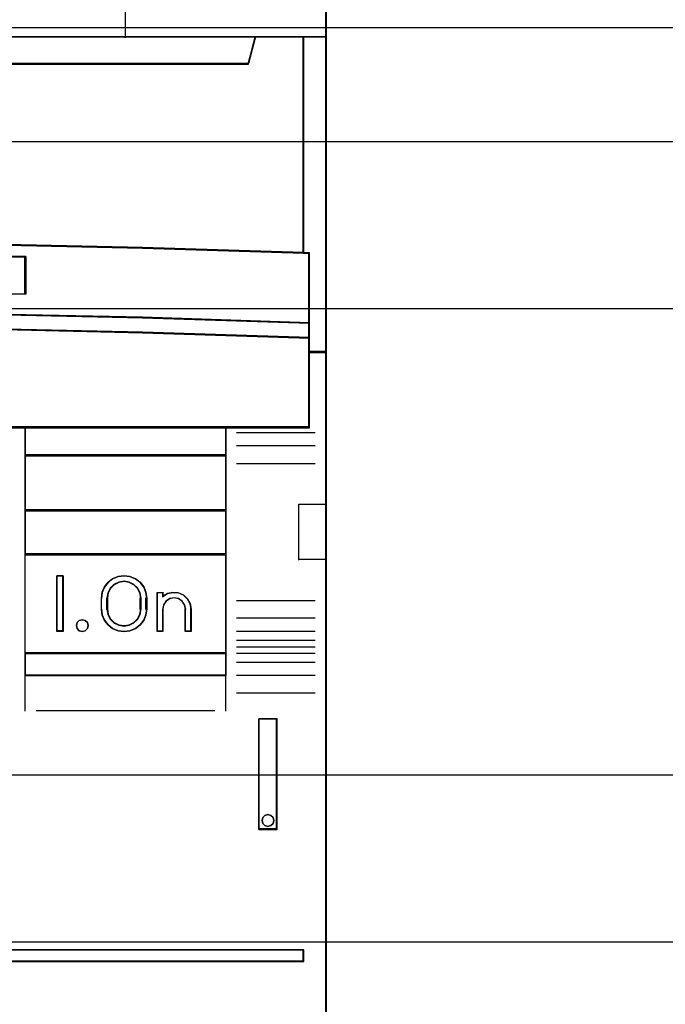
# Model space of a CAD drawing. Extents: x -558982 to 5119495, y -5290134 to 97908.
# Tile 66 of 256: x -472020 to -471730, y -24802 to -24359. Entities that reach past the tile are written whole.
import ezdxf

# ---------------------------------------------------------------- set-up
doc = ezdxf.new("R2010")
doc.units = 0
doc.header["$MEASUREMENT"] = 0
doc.layers.get('0').update_dxf_attribs({"color": 252})
for name, color, linetype in [('30', 7, 'Continuous'), ('45', 8, 'Continuous'), ('50', 7, 'Continuous')]:
    doc.layers.add(name, color=color, linetype=linetype)

# ---------------------------------------------------------------- blocks, each defined once
blk = doc.blocks.new('*U1092')
at = {"layer": '50', "color": 7}
blk.add_lwpolyline([(509.985212, -487.347089), (834.016113, -487.347089), (834.016113, -533.64975), (509.985212, -533.64975), (509.985212, -487.347089)], dxfattribs=at)
blk = doc.blocks.new('*U1093')
at = {"layer": '30', "color": 7}
blk.add_lwpolyline([(499.9802, -492.476529), (844.087401, -492.476529), (844.087401, -528.454107), (499.9802, -528.454107), (499.9802, -492.476529)], close=True, dxfattribs=at)
for points in [[(499.9802, -492.476529), (844.087401, -492.476529), (844.087401, -528.454107), (499.9802, -528.454107), (499.9802, -492.476529)], [(499.9802, -499.973403), (844.087401, -499.973403), (844.087401, -520.957234), (499.9802, -520.957234), (499.9802, -499.973403)]]:
    blk.add_lwpolyline(points, dxfattribs=at)
blk = doc.blocks.new('*U1098')
at = {"layer": '45', "color": 7}
for points in [[(743.994161, -468.998154), (725.970466, -468.998154), (725.970466, -551.066542), (743.994161, -551.066542), (762.006709, -551.066542), (780.030404, -551.066542), (780.030404, -468.998154), (762.006709, -468.998154), (743.994161, -468.998154)], [(741.736433, -497.108216), (749.24391, -497.025435), (756.75696, -497.025435), (764.264437, -497.108216), (771.771913, -497.268258), (779.02301, -497.500043), (779.02301, -487.776088), (776.849353, -487.776088), (776.531665, -488.968128), (729.469205, -488.968128), (729.151517, -487.776088), (726.97786, -487.776088), (726.97786, -497.500043), (734.223383, -497.268258), (741.736433, -497.108216)], [(729.469395, -488.996878), (776.531474, -488.996878), (776.84916, -487.776088), (771.024921, -487.776088), (762.007105, -487.776088), (753.000435, -487.776088), (743.993765, -487.776088), (734.975949, -487.776088), (729.15171, -487.776088), (729.469395, -488.996878)], [(778.985896, -487.776088), (778.985896, -497.491056), (779.24558, -497.502083), (779.24558, -500.644837), (779.24558, -501.317496), (779.24558, -501.95156), (780.030404, -501.95156), (780.030404, -487.776088), (778.985896, -487.776088)], [(764.263824, -500.240599), (771.770803, -500.396106), (779.272208, -500.646029), (779.272208, -497.480339), (779.021418, -497.469232), (771.770803, -497.23597), (764.263824, -497.074909), (756.756846, -496.991601), (749.244295, -496.991601), (741.737317, -497.074909), (734.224765, -497.23597), (726.979723, -497.469232), (726.72336, -497.480339), (726.72336, -500.646029), (734.224765, -500.396106), (741.737317, -500.240599), (749.244295, -500.157291), (756.756846, -500.157291), (764.263824, -500.240599)], [(766.523373, -497.649332), (766.523373, -499.332554), (757.50543, -499.214728), (748.493064, -499.214728), (739.469544, -499.332554), (739.469544, -497.649332), (748.493064, -497.537117), (757.50543, -497.537117), (766.523373, -497.649332)], [(757.50543, -499.214728), (766.523373, -499.332554), (766.523373, -497.649332), (757.50543, -497.537117), (748.493064, -497.537117), (739.469544, -497.649332), (739.469544, -499.332554), (748.493064, -499.214728), (757.50543, -499.214728)], [(749.244295, -500.126995), (741.737317, -500.212113), (734.224765, -500.371001), (726.72336, -500.626357), (726.72336, -501.318656), (734.224765, -501.068974), (741.737317, -500.898737), (749.244295, -500.819293), (756.756846, -500.819293), (764.263824, -500.898737), (771.770803, -501.068974), (779.272208, -501.318656), (779.272208, -500.626357), (771.770803, -500.371001), (764.263824, -500.212113), (756.756846, -500.126995), (749.244295, -500.126995)], [(748.497498, -505.338527), (757.503643, -505.338527), (762.006715, -505.338527), (766.51536, -505.338527), (775.527078, -505.338527), (779.272208, -505.338527), (779.272208, -501.924649), (779.272208, -501.287318), (771.770803, -501.04347), (764.263824, -500.877209), (756.756846, -500.799621), (749.244295, -500.799621), (741.737317, -500.877209), (734.224765, -501.04347), (726.72336, -501.287318), (726.72336, -501.924649), (726.72336, -505.338527), (730.474063, -505.338527), (739.480207, -505.338527), (743.994426, -505.338527), (748.497498, -505.338527)], [(766.488909, -505.304101), (766.488909, -506.593743), (775.528944, -506.593743), (775.528944, -505.304101), (766.488909, -505.304101)], [(775.528944, -506.556669), (766.488909, -506.556669), (766.488909, -509.067102), (775.528944, -509.067102), (775.528944, -506.556669)], [(775.528944, -509.032676), (766.488909, -509.032676), (766.488909, -511.042612), (775.528944, -511.042612), (775.528944, -509.032676)], [(766.488909, -511.005538), (766.488909, -515.486184), (775.528944, -515.486184), (775.528944, -511.005538), (766.488909, -511.005538)], [(768.212083, -511.985348), (768.212083, -514.495781), (767.920469, -514.495781), (767.920469, -511.985348), (768.212083, -511.985348)], [(769.924653, -513.491608), (769.924653, -512.989521), (769.953009, -512.732899), (770.060764, -512.493014), (770.225231, -512.281021), (770.429398, -512.124817), (770.678935, -512.024399), (770.945486, -511.985348), (771.206366, -512.024399), (771.450232, -512.124817), (771.66007, -512.281021), (771.830209, -512.493014), (771.926621, -512.732899), (771.960649, -512.989521), (771.960649, -513.491608), (771.926621, -513.753809), (771.830209, -513.993695), (771.66007, -514.200108), (771.450232, -514.356313), (771.206366, -514.462309), (770.945486, -514.495781), (770.678935, -514.462309), (770.429398, -514.356313), (770.225231, -514.200108), (770.060764, -513.993695), (769.953009, -513.753809), (769.924653, -513.491608)], [(770.176501, -512.989985), (770.176501, -513.493793), (770.210679, -513.728903), (770.318908, -513.941622), (770.489796, -514.10396), (770.706255, -514.21032), (770.945499, -514.249505), (771.179046, -514.21032), (771.389809, -514.10396), (771.560697, -513.941622), (771.668926, -513.728903), (771.7088, -513.493793), (771.7088, -512.989985), (771.668926, -512.754875), (771.560697, -512.553351), (771.389809, -512.385415), (771.179046, -512.273458), (770.945499, -512.234273), (770.706255, -512.273458), (770.489796, -512.385415), (770.318908, -512.553351), (770.210679, -512.754875), (770.176501, -512.989985)], [(772.42458, -514.495781), (772.42458, -512.734771), (772.681289, -512.734771), (772.681289, -512.919845), (772.89236, -512.790854), (773.13766, -512.734771), (773.382959, -512.757204), (773.616849, -512.852545), (773.799398, -513.026403), (773.919195, -513.239519), (773.964832, -513.486285), (773.964832, -514.495781), (773.708124, -514.495781), (773.708124, -513.486285), (773.662487, -513.295602), (773.554098, -513.132961), (773.388664, -513.020795), (773.189002, -512.981537), (772.995044, -513.020795), (772.829609, -513.132961), (772.721221, -513.295602), (772.681289, -513.486285), (772.681289, -514.495781), (772.42458, -514.495781)], [(769.301033, -514.095619), (769.33082, -514.230968), (769.301033, -514.366317), (769.193801, -514.460473), (769.068695, -514.495781), (768.931676, -514.460473), (768.836357, -514.366317), (768.800613, -514.230968), (768.836357, -514.095619), (768.931676, -514.001463), (769.068695, -513.966154), (769.193801, -514.001463), (769.301033, -514.095619)], [(766.488909, -515.451758), (766.488909, -516.476587), (775.528944, -516.476587), (775.528944, -515.451758), (766.488909, -515.451758)], [(776.997618, -518.420319), (776.997618, -523.388223), (777.824742, -523.388223), (777.824742, -518.420319), (776.997618, -518.420319)], [(777.643846, -522.851466), (777.673633, -522.981428), (777.643846, -523.117298), (777.54257, -523.211816), (777.40555, -523.253168), (777.26853, -523.211816), (777.173212, -523.117298), (777.143425, -522.981428), (777.173212, -522.851466), (777.26853, -522.756948), (777.40555, -522.715596), (777.54257, -522.756948), (777.643846, -522.851466)], [(761.982147, -528.798365), (761.982147, -529.322696), (779.02301, -529.322696), (779.02301, -528.798365), (761.982147, -528.798365)]]:
    blk.add_lwpolyline(points, close=True, dxfattribs=at)
at = {"layer": '45', "color": 139}
for points in [[(743.994161, -468.998154), (725.970466, -468.998154), (725.970466, -551.066542), (743.994161, -551.066542), (762.006709, -551.066542), (780.030404, -551.066542), (780.030404, -468.998154), (762.006709, -468.998154), (743.994161, -468.998154)], [(743.999461, -469.014043), (725.986372, -469.014043), (725.986372, -551.048005), (743.999461, -551.048005), (762.001409, -551.048005), (780.014498, -551.048005), (780.014498, -469.014043), (762.001409, -469.014043), (743.999461, -469.014043)], [(769.33082, -514.230968), (769.301033, -514.095619), (769.193801, -514.001463), (769.068695, -513.966154), (768.931676, -514.001463), (768.836357, -514.095619), (768.800613, -514.230968), (768.836357, -514.366317), (768.931676, -514.460473), (769.068695, -514.495781), (769.193801, -514.460473), (769.301033, -514.366317), (769.33082, -514.230968)], [(777.673633, -522.981428), (777.643846, -522.851466), (777.54257, -522.756948), (777.40555, -522.715596), (777.26853, -522.756948), (777.173212, -522.851466), (777.143425, -522.981428), (777.173212, -523.117298), (777.26853, -523.211816), (777.40555, -523.253168), (777.54257, -523.211816), (777.643846, -523.117298), (777.673633, -522.981428)]]:
    blk.add_lwpolyline(points, close=True, dxfattribs=at)
for points in [[(770.99302, -480.559916), (770.99302, -487.810513)], [(725.970466, -487.776088), (780.030404, -487.776088)], [(776.84916, -487.776088), (776.496572, -488.996878)], [(778.985896, -497.500043), (778.985896, -487.776088)], [(729.467183, -488.962453), (776.531036, -488.962453)], [(779.272208, -497.513284), (771.770803, -497.252443), (764.263824, -497.080525), (756.756846, -496.991601), (749.244295, -496.991601), (741.737317, -497.080525), (734.224765, -497.252443), (726.72336, -497.513284)], [(766.523373, -497.682765), (757.50543, -497.537117), (748.493064, -497.537117), (739.469544, -497.682765)], [(766.488909, -499.332554), (766.488909, -497.648339)], [(779.237744, -505.338527), (779.237744, -497.47621)], [(766.523373, -499.332554), (757.50543, -499.18161), (748.493064, -499.18161), (739.469544, -499.332554)], [(779.272208, -500.646029), (771.770803, -500.380614), (764.263824, -500.215466), (756.756846, -500.126995), (749.244295, -500.126995), (741.737317, -500.215466), (734.224765, -500.380614), (726.72336, -500.646029)], [(779.272208, -501.318656), (771.770803, -501.059138), (764.263824, -500.882195), (756.756846, -500.799621), (749.244295, -500.799621), (741.737317, -500.882195), (734.224765, -501.059138), (726.72336, -501.318656)], [(780.030404, -501.914486), (779.237744, -501.914486)], [(779.272208, -505.304101), (726.72336, -505.304101)], [(766.488909, -505.304101), (766.488909, -516.476587)], [(766.488909, -505.304101), (775.528944, -505.304101)], [(775.49448, -505.304101), (775.49448, -516.476587)], [(775.995526, -505.555674), (779.529358, -505.555674)], [(775.995526, -506.14356), (779.529358, -506.14356)], [(766.488909, -506.556669), (775.528944, -506.556669)], [(775.995526, -506.938001), (779.529358, -506.938001)], [(778.79237, -511.283592), (778.79237, -508.778455)], [(778.79237, -508.778455), (780.030404, -508.778455)], [(766.488909, -509.032676), (775.528944, -509.032676)], [(766.488909, -511.005538), (775.528944, -511.005538)], [(778.79237, -511.249166), (780.030404, -511.249166)], [(768.212083, -511.985348), (767.920469, -511.985348)], [(767.920469, -511.985348), (767.920469, -514.495781)], [(768.174968, -511.985348), (768.174968, -514.495781)], [(771.960649, -513.010177), (771.926621, -512.748276), (771.830209, -512.503456), (771.66007, -512.287103), (771.450232, -512.127686), (771.206366, -512.025203), (770.945486, -511.985348), (770.678935, -512.025203), (770.429398, -512.127686), (770.225231, -512.287103), (770.060764, -512.503456), (769.953009, -512.748276), (769.924653, -513.010177)], [(771.7088, -513.010177), (771.668926, -512.768785), (771.560697, -512.561877), (771.389809, -512.389454), (771.179046, -512.274505), (770.945499, -512.234273), (770.706255, -512.274505), (770.489796, -512.389454), (770.318908, -512.561877), (770.210679, -512.768785), (770.176501, -513.010177)], [(772.42458, -512.734771), (772.710892, -512.734771)], [(772.42458, -512.734771), (772.42458, -514.495781)], [(772.676429, -512.734771), (772.676429, -512.94927)], [(773.964832, -513.505378), (773.919022, -513.252343), (773.798771, -513.033813), (773.615532, -512.855538), (773.380756, -512.757774), (773.134528, -512.734771), (772.888299, -512.792279), (772.676429, -512.924547)], [(769.924653, -513.505378), (769.924653, -512.975751)], [(770.176501, -513.505378), (770.176501, -512.975751)], [(771.674337, -513.505378), (771.674337, -512.975751)], [(771.923534, -513.505378), (771.923534, -512.975751)], [(773.712984, -513.505378), (773.666915, -513.305297), (773.557501, -513.134639), (773.3905, -513.016944), (773.188948, -512.975751), (772.993154, -513.016944), (772.826153, -513.134639), (772.716739, -513.305297), (772.676429, -513.505378)], [(775.995526, -513.097565), (779.529358, -513.097565)], [(769.924653, -513.470953), (769.953009, -513.738547), (770.060764, -513.983367), (770.225231, -514.194026), (770.429398, -514.353444), (770.678935, -514.46162), (770.945486, -514.495781), (771.206366, -514.46162), (771.450232, -514.353444), (771.66007, -514.194026), (771.830209, -513.983367), (771.926621, -513.738547), (771.960649, -513.470953)], [(770.176501, -513.470953), (770.210679, -513.713169), (770.318908, -513.932317), (770.489796, -514.099561), (770.706255, -514.209135), (770.945499, -514.249505), (771.179046, -514.209135), (771.389809, -514.099561), (771.560697, -513.932317), (771.668926, -513.713169), (771.7088, -513.470953)], [(772.676429, -513.470953), (772.676429, -514.495781)], [(773.67852, -513.470953), (773.67852, -514.495781)], [(773.927718, -513.470953), (773.927718, -514.495781)], [(775.995526, -513.884062), (779.529358, -513.884062)], [(768.212083, -514.461356), (767.920469, -514.461356)], [(772.42458, -514.461356), (772.710892, -514.461356)], [(773.67852, -514.461356), (773.964832, -514.461356)], [(775.995526, -514.482541), (779.529358, -514.482541)], [(775.995526, -514.879761), (779.529358, -514.879761)], [(775.995526, -515.176352), (779.529358, -515.176352)], [(766.488909, -515.451758), (775.528944, -515.451758)], [(775.995526, -515.462351), (779.529358, -515.462351)], [(775.995526, -515.867516), (779.529358, -515.867516)], [(766.488909, -516.439513), (775.528944, -516.439513)], [(766.488909, -516.439513), (766.488909, -518.076061)], [(775.49448, -516.439513), (775.49448, -518.076061)], [(775.995526, -516.45805), (779.529358, -516.45805)], [(775.995526, -517.244547), (779.529358, -517.244547)], [(766.989955, -518.041636), (775.027898, -518.041636)], [(776.997618, -523.388223), (776.997618, -518.420319)], [(776.997618, -518.420319), (777.824742, -518.420319)], [(777.787627, -523.388223), (777.787627, -518.420319)], [(776.997618, -523.353797), (777.824742, -523.353797)], [(738.875712, -528.798365), (779.02301, -528.798365)], [(778.985896, -529.322696), (778.985896, -528.798365)], [(738.875712, -529.28827), (779.02301, -529.28827)]]:
    blk.add_lwpolyline(points, dxfattribs=at)
at = {"layer": '45', "color": 140}
for points in [[(741.736433, -497.108216), (749.24391, -497.025435), (756.75696, -497.025435), (764.264437, -497.108216), (771.771913, -497.268258), (779.02301, -497.500043), (779.02301, -487.776088), (776.849353, -487.776088), (776.531665, -488.968128), (729.469205, -488.968128), (729.151517, -487.776088), (726.97786, -487.776088), (726.97786, -497.500043), (734.223383, -497.268258), (741.736433, -497.108216)], [(729.48509, -488.980989), (776.51578, -488.980989), (776.833254, -487.791976), (771.0129, -487.791976), (762.001098, -487.791976), (753.000435, -487.791976), (743.999772, -487.791976), (734.98797, -487.791976), (729.167616, -487.791976), (729.48509, -488.980989)], [(778.985896, -487.776088), (778.985896, -497.491056), (779.24558, -497.502083), (779.24558, -500.644837), (779.24558, -501.317496), (779.24558, -501.95156), (780.030404, -501.95156), (780.030404, -487.776088), (778.985896, -487.776088)], [(779.001802, -487.791976), (779.001802, -497.483351), (779.253577, -497.494352), (779.253577, -500.629473), (779.253577, -501.300499), (779.253577, -501.933023), (780.014498, -501.933023), (780.014498, -487.791976), (779.001802, -487.791976)]]:
    blk.add_lwpolyline(points, close=True, dxfattribs=at)
at = {"layer": '45', "color": 59}
for points in [[(741.742566, -497.093607), (749.245072, -497.011097), (756.753147, -497.011097), (764.255652, -497.093607), (771.758158, -497.253127), (779.004453, -497.484155), (779.004453, -487.791976), (776.832235, -487.791976), (776.514757, -488.980121), (729.483461, -488.980121), (729.165984, -487.791976), (726.993766, -487.791976), (726.993766, -497.484155), (734.234491, -497.253127), (741.742566, -497.093607)], [(729.469395, -488.996878), (776.531474, -488.996878), (776.84916, -487.776088), (771.024921, -487.776088), (762.007105, -487.776088), (753.000435, -487.776088), (743.993765, -487.776088), (734.975949, -487.776088), (729.15171, -487.776088), (729.469395, -488.996878)], [(764.263824, -500.240599), (771.770803, -500.396106), (779.272208, -500.646029), (779.272208, -497.480339), (779.021418, -497.469232), (771.770803, -497.23597), (764.263824, -497.074909), (756.756846, -496.991601), (749.244295, -496.991601), (741.737317, -497.074909), (734.224765, -497.23597), (726.979723, -497.469232), (726.72336, -497.480339), (726.72336, -500.646029), (734.224765, -500.396106), (741.737317, -500.240599), (749.244295, -500.157291), (756.756846, -500.157291), (764.263824, -500.240599)], [(766.523373, -497.649332), (766.523373, -499.332554), (757.50543, -499.214728), (748.493064, -499.214728), (739.469544, -499.332554), (739.469544, -497.649332), (748.493064, -497.537117), (757.50543, -497.537117), (766.523373, -497.649332)], [(757.50543, -499.214728), (766.523373, -499.332554), (766.523373, -497.649332), (757.50543, -497.537117), (748.493064, -497.537117), (739.469544, -497.649332), (739.469544, -499.332554), (748.493064, -499.214728), (757.50543, -499.214728)], [(757.501011, -499.200925), (766.507466, -499.316665), (766.507466, -497.663235), (757.501011, -497.553006), (748.500126, -497.553006), (739.488101, -497.663235), (739.488101, -499.316665), (748.500126, -499.200925), (757.501011, -499.200925)], [(749.244295, -500.126995), (741.737317, -500.212113), (734.224765, -500.371001), (726.72336, -500.626357), (726.72336, -501.318656), (734.224765, -501.068974), (741.737317, -500.898737), (749.244295, -500.819293), (756.756846, -500.819293), (764.263824, -500.898737), (771.770803, -501.068974), (779.272208, -501.318656), (779.272208, -500.626357), (771.770803, -500.371001), (764.263824, -500.212113), (756.756846, -500.126995), (749.244295, -500.126995)], [(749.246567, -500.145532), (741.744134, -500.228191), (734.23613, -500.382489), (726.739266, -500.630468), (726.739266, -501.302767), (734.23613, -501.060299), (741.744134, -500.894979), (749.246567, -500.81783), (756.75457, -500.81783), (764.257004, -500.894979), (771.759438, -501.060299), (779.256301, -501.302767), (779.256301, -500.630468), (771.759438, -500.382489), (764.257004, -500.228191), (756.75457, -500.145532), (749.246567, -500.145532)], [(748.497498, -505.338527), (757.503643, -505.338527), (762.006715, -505.338527), (766.51536, -505.338527), (775.527078, -505.338527), (779.272208, -505.338527), (779.272208, -501.924649), (779.272208, -501.287318), (771.770803, -501.04347), (764.263824, -500.877209), (756.756846, -500.799621), (749.244295, -500.799621), (741.737317, -500.877209), (734.224765, -501.04347), (726.72336, -501.287318), (726.72336, -501.924649), (726.72336, -505.338527), (730.474063, -505.338527), (739.480207, -505.338527), (743.994426, -505.338527), (748.497498, -505.338527)], [(748.500223, -505.322638), (757.500915, -505.322638), (762.001261, -505.322638), (766.507177, -505.322638), (775.513439, -505.322638), (779.256301, -505.322638), (779.256301, -501.932661), (779.256301, -501.299792), (771.759438, -501.057651), (764.257004, -500.892555), (756.75457, -500.81551), (749.246567, -500.81551), (741.744134, -500.892555), (734.23613, -501.057651), (726.739266, -501.299792), (726.739266, -501.932661), (726.739266, -505.322638), (730.487698, -505.322638), (739.488391, -505.322638), (743.999876, -505.322638), (748.500223, -505.322638)], [(766.488909, -505.304101), (766.488909, -506.593743), (775.528944, -506.593743), (775.528944, -505.304101), (766.488909, -505.304101)], [(766.504815, -505.31999), (766.504815, -506.575206), (775.513038, -506.575206), (775.513038, -505.31999), (766.504815, -505.31999)], [(775.528944, -506.556669), (766.488909, -506.556669), (766.488909, -509.067102), (775.528944, -509.067102), (775.528944, -506.556669)], [(775.513038, -506.572558), (766.504815, -506.572558), (766.504815, -509.051213), (775.513038, -509.051213), (775.513038, -506.572558)], [(775.528944, -509.032676), (766.488909, -509.032676), (766.488909, -511.042612), (775.528944, -511.042612), (775.528944, -509.032676)], [(775.513038, -509.048565), (766.504815, -509.048565), (766.504815, -511.026723), (775.513038, -511.026723), (775.513038, -509.048565)], [(766.488909, -511.005538), (766.488909, -515.486184), (775.528944, -515.486184), (775.528944, -511.005538), (766.488909, -511.005538)], [(768.212083, -511.985348), (768.212083, -514.495781), (767.920469, -514.495781), (767.920469, -511.985348), (768.212083, -511.985348)], [(769.924653, -513.491608), (769.924653, -512.989521), (769.953009, -512.732899), (770.060764, -512.493014), (770.225231, -512.281021), (770.429398, -512.124817), (770.678935, -512.024399), (770.945486, -511.985348), (771.206366, -512.024399), (771.450232, -512.124817), (771.66007, -512.281021), (771.830209, -512.493014), (771.926621, -512.732899), (771.960649, -512.989521), (771.960649, -513.491608), (771.926621, -513.753809), (771.830209, -513.993695), (771.66007, -514.200108), (771.450232, -514.356313), (771.206366, -514.462309), (770.945486, -514.495781), (770.678935, -514.462309), (770.429398, -514.356313), (770.225231, -514.200108), (770.060764, -513.993695), (769.953009, -513.753809), (769.924653, -513.491608)], [(770.176501, -512.989985), (770.176501, -513.493793), (770.210679, -513.728903), (770.318908, -513.941622), (770.489796, -514.10396), (770.706255, -514.21032), (770.945499, -514.249505), (771.179046, -514.21032), (771.389809, -514.10396), (771.560697, -513.941622), (771.668926, -513.728903), (771.7088, -513.493793), (771.7088, -512.989985), (771.668926, -512.754875), (771.560697, -512.553351), (771.389809, -512.385415), (771.179046, -512.273458), (770.945499, -512.234273), (770.706255, -512.273458), (770.489796, -512.385415), (770.318908, -512.553351), (770.210679, -512.754875), (770.176501, -512.989985)], [(770.192407, -512.992964), (770.192407, -513.488166), (770.225875, -513.71926), (770.331858, -513.928345), (770.499198, -514.08791), (770.711163, -514.192452), (770.94544, -514.230968), (771.174138, -514.192452), (771.380525, -514.08791), (771.547866, -513.928345), (771.653848, -513.71926), (771.692894, -513.488166), (771.692894, -512.992964), (771.653848, -512.76187), (771.547866, -512.563789), (771.380525, -512.398722), (771.174138, -512.288678), (770.94544, -512.250162), (770.711163, -512.288678), (770.499198, -512.398722), (770.331858, -512.563789), (770.225875, -512.76187), (770.192407, -512.992964)], [(772.42458, -514.495781), (772.42458, -512.734771), (772.681289, -512.734771), (772.681289, -512.919845), (772.89236, -512.790854), (773.13766, -512.734771), (773.382959, -512.757204), (773.616849, -512.852545), (773.799398, -513.026403), (773.919195, -513.239519), (773.964832, -513.486285), (773.964832, -514.495781), (773.708124, -514.495781), (773.708124, -513.486285), (773.662487, -513.295602), (773.554098, -513.132961), (773.388664, -513.020795), (773.189002, -512.981537), (772.995044, -513.020795), (772.829609, -513.132961), (772.721221, -513.295602), (772.681289, -513.486285), (772.681289, -514.495781), (772.42458, -514.495781)], [(769.301033, -514.095619), (769.33082, -514.230968), (769.301033, -514.366317), (769.193801, -514.460473), (769.068695, -514.495781), (768.931676, -514.460473), (768.836357, -514.366317), (768.800613, -514.230968), (768.836357, -514.095619), (768.931676, -514.001463), (769.068695, -513.966154), (769.193801, -514.001463), (769.301033, -514.095619)], [(766.488909, -515.451758), (766.488909, -516.476587), (775.528944, -516.476587), (775.528944, -515.451758), (766.488909, -515.451758)], [(766.504815, -515.467647), (766.504815, -516.460698), (775.513038, -516.460698), (775.513038, -515.467647), (766.504815, -515.467647)], [(776.997618, -518.420319), (776.997618, -523.388223), (777.824742, -523.388223), (777.824742, -518.420319), (776.997618, -518.420319)], [(777.643846, -522.851466), (777.673633, -522.981428), (777.643846, -523.117298), (777.54257, -523.211816), (777.40555, -523.253168), (777.26853, -523.211816), (777.173212, -523.117298), (777.143425, -522.981428), (777.173212, -522.851466), (777.26853, -522.756948), (777.40555, -522.715596), (777.54257, -522.756948), (777.643846, -522.851466)], [(761.998053, -528.816902), (761.998053, -529.306807), (779.004453, -529.306807), (779.004453, -528.816902), (761.998053, -528.816902)]]:
    blk.add_lwpolyline(points, close=True, dxfattribs=at)
at = {"layer": '45', "color": 1}
blk.add_lwpolyline([(761.982147, -528.798365), (761.982147, -529.322696), (779.02301, -529.322696), (779.02301, -528.798365), (761.982147, -528.798365)], close=True, dxfattribs=at)

msp = doc.modelspace()

# ---------------------------------------------------------------- block references
at = {"xscale": 10, "yscale": 10, "zscale": 10}
for name in ['*U1093', '*U1092', '*U1098']:
    msp.add_blockref(name, (-479682.25, -19489.05), dxfattribs=at)

doc.saveas('drawing.dxf')
